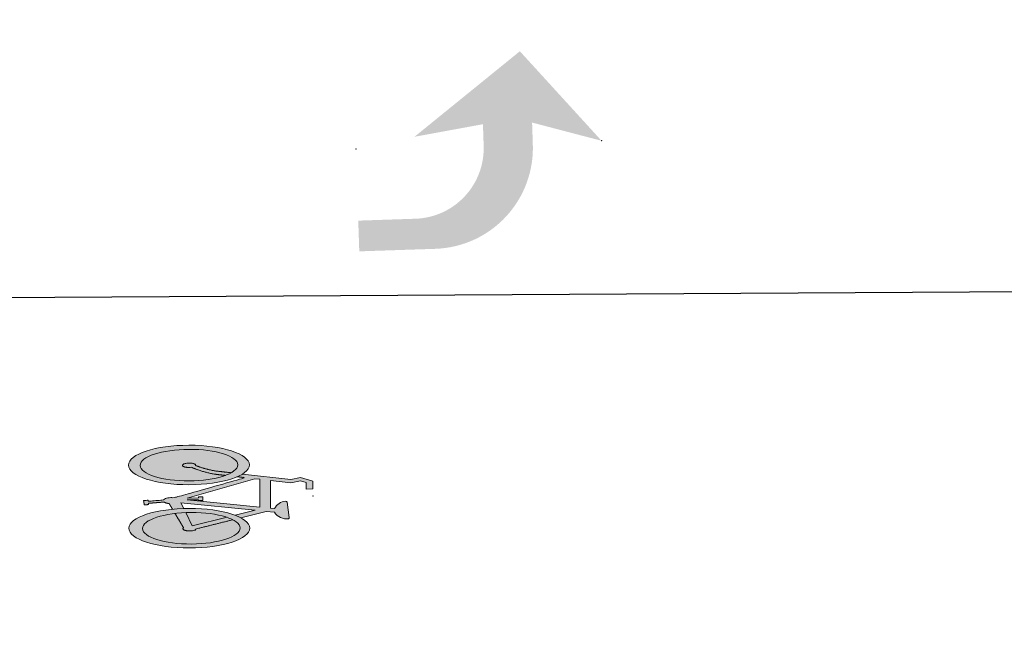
# Model space of a CAD drawing. Header units: feet. Extents: x 0 to 152508, y 0 to 59434.
# Tile 74 of 78: x 152356 to 152388, y 59314 to 59333. Entities that reach past the tile are written whole.
import ezdxf
from ezdxf import colors
from ezdxf.entities.mleader import LeaderData, LeaderLine
from ezdxf.math import Vec2, Vec3

# ---------------------------------------------------------------- set-up
doc = ezdxf.new("R2010")
doc.units = ezdxf.units.FT
doc.header["$LTSCALE"] = 0.1
doc.header["$MEASUREMENT"] = 0
doc.layers.add('Bridge plan$0$105523BT002 - PM_P_Cells', color=252, linetype='Continuous', lineweight=13, transparency=0.7)
doc.layers.add('Bridge plan$0$105523BT002 - PM_P_Cells (Construction)', color=252, linetype='Continuous', lineweight=13, transparency=0.7)
doc.layers.add('Bridge plan$0$PM_P_Cells', color=1, linetype='Continuous', lineweight=13)
doc.layers.add('Bridge plan$0$PM_P_Channelizing_Line', color=252, linetype='Continuous', lineweight=30)
doc.layers.add('Trellis Base$0$L-ANNO-NOTE', color=30, linetype='Continuous')
doc.styles.add('Trellis Base$0$ARIAL', font='arial.ttf', dxfattribs={"width": 0.9})

# ---------------------------------------------------------------- blocks, each defined once
blk = doc.blocks.new('Bridge plan$0$PM_BIKE6P_1')
at = {"layer": 'Bridge plan$0$105523BT002 - PM_P_Cells'}
h = blk.add_hatch(color=256, dxfattribs=at)
edge = h.paths.add_edge_path()
edge.add_ellipse((-4.033, 1.028), major_axis=(1.967, -0.009), ratio=0.326796, start_angle=0, end_angle=360)
edge = h.paths.add_edge_path(flags=16)
edge.add_ellipse((-4.032, 1.024), major_axis=(1.588, 0), ratio=0.323056, start_angle=0, end_angle=360)
at = {"layer": 'Bridge plan$0$105523BT002 - PM_P_Cells', "extrusion": (0, 0, -1)}
h = blk.add_hatch(color=256, dxfattribs=at)
edge = h.paths.add_edge_path()
edge.add_ellipse((4.032, 1.024), major_axis=(-1.588, 0), ratio=0.323056, start_angle=0, end_angle=360, ccw=False)
at = {"layer": 'Bridge plan$0$105523BT002 - PM_P_Cells'}
h = blk.add_hatch(color=256, dxfattribs=at)
edge = h.paths.add_edge_path()
edge.add_ellipse((-4.684, -0.128), major_axis=(0.176, -0.001), ratio=0.529371, start_angle=90, end_angle=167.1767)
edge.add_line((-4.855, -0.106), (-5.366, -0.146))
edge.add_line((-5.366, -0.146), (-5.37, -0.114))
edge.add_line((-5.37, -0.114), (-5.515, -0.114))
edge.add_line((-5.515, -0.114), (-5.494, -0.255))
edge.add_line((-5.494, -0.255), (-5.35, -0.255))
edge.add_line((-5.35, -0.255), (-5.356, -0.212))
edge.add_line((-5.356, -0.212), (-4.838, -0.172))
edge.add_ellipse((-4.684, -0.128), major_axis=(0.176, -0.001), ratio=0.529371, start_angle=208.6945, end_angle=270)
edge.add_line((-4.684, -0.221), (-4.575, -0.408))
edge.add_ellipse((-4.033, -1.028), major_axis=(1.967, -0.009), ratio=0.326796, start_angle=95.2827, end_angle=106.0663, ccw=False)
edge.add_line((-4.211, -0.387), (-4.3, -0.204))
edge.add_line((-4.3, -0.204), (-1.887, -0.459))
edge.add_line((-1.887, -0.459), (-2.536, -0.617))
edge.add_ellipse((-4.033, -1.028), major_axis=(1.967, -0.009), ratio=0.326796, start_angle=31.4952, end_angle=40.5224, ccw=False)
edge.add_line((-2.354, -0.7), (-1.523, -0.498))
edge.add_line((-1.523, -0.498), (-1.262, -0.526))
edge.add_arc((-0.858, -0.265), 0.48, 212.9338, 277.1129)
edge.add_arc((-0.815, -0.705), 0.0392, 293.4117, 365.2265)
edge.add_line((-0.776, -0.702), (-0.847, -0.2))
edge.add_arc((-0.889, -0.219), 0.0466, 24.0322, 92.4082)
edge.add_arc((-0.878, -0.589), 0.417, 91.8757, 153.8241)
edge.add_line((-1.252, -0.405), (-1.382, -0.391))
edge.add_line((-1.382, -0.391), (-1.382, 0.508))
edge.add_line((-1.382, 0.508), (-0.718, 0.429))
edge.add_line((-0.718, 0.429), (-0.409, 0.489))
edge.add_line((-0.409, 0.489), (-0.224, 0.434))
edge.add_line((-0.224, 0.434), (-0.224, 0.224))
edge.add_line((-0.224, 0.224), (0, 0.224))
edge.add_line((0, 0.224), (0, 0.478))
edge.add_line((0, 0.478), (-0.403, 0.598))
edge.add_line((-0.403, 0.598), (-0.722, 0.537))
edge.add_line((-0.722, 0.537), (-2.29, 0.723))
edge.add_ellipse((-4.033, 1.028), major_axis=(1.967, -0.009), ratio=0.326796, start_angle=323.1641, end_angle=332.4439, ccw=False)
edge.add_line((-2.46, 0.636), (-2.206, 0.606))
edge.add_line((-2.206, 0.606), (-4.466, -0.025))
edge.add_line((-4.466, -0.025), (-4.683, -0.035))
h.paths.add_polyline_path([(-1.731, -0.354), (-4.099, -0.103), (-3.727, -0.103), (-3.727, -0.127), (-3.588, -0.127), (-3.588, -0.013), (-3.727, -0.013), (-3.727, -0.046), (-4.091, -0.046), (-1.89, 0.568), (-1.731, 0.549)], flags=17)
h = blk.add_hatch(color=256, dxfattribs=at)
edge = h.paths.add_edge_path()
edge.add_ellipse((-4.033, -1.028), major_axis=(1.967, -0.009), ratio=0.326796, start_angle=0, end_angle=360)
edge = h.paths.add_edge_path(flags=16)
edge.add_ellipse((-3.968, -1.031), major_axis=(1.588, 0), ratio=0.323056, start_angle=0, end_angle=360)
at = {"layer": 'Bridge plan$0$105523BT002 - PM_P_Cells', "extrusion": (0, 0, -1)}
h = blk.add_hatch(color=256, dxfattribs=at)
edge = h.paths.add_edge_path()
edge.add_ellipse((3.968, -1.031), major_axis=(-1.588, 0), ratio=0.323056, start_angle=0, end_angle=360, ccw=False)
at = {"layer": 'Bridge plan$0$105523BT002 - PM_P_Cells', "flags": 128}
blk.add_lwpolyline([(-2.29, 0.723), (-0.722, 0.537), (-0.403, 0.598), (0, 0.478), (0, 0.224), (-0.224, 0.224), (-0.224, 0.434), (-0.409, 0.489), (-0.718, 0.429), (-1.382, 0.508), (-1.382, -0.391), (-1.252, -0.405, -0.277082), (-0.891, -0.172, -0.307525), (-0.847, -0.2), (-0.776, -0.702, -0.324027), (-0.799, -0.741, -0.287592), (-1.262, -0.526), (-1.523, -0.498), (-2.354, -0.7)], format="xyb", dxfattribs=at)
for points in [[(-4.091, -0.046), (-1.89, 0.568), (-1.731, 0.549), (-1.731, -0.354), (-4.099, -0.103), (-3.727, -0.103), (-3.727, -0.127), (-3.588, -0.127), (-3.588, -0.013), (-3.727, -0.013), (-3.727, -0.046), (-4.091, -0.046)], [(-4.211, -0.387), (-4.3, -0.204), (-1.887, -0.459), (-2.536, -0.617)], [(-4.146, -0.521), (-3.936, -0.957), (-2.803, -0.682)]]:
    blk.add_lwpolyline(points, dxfattribs=at)
at = {"layer": 'Bridge plan$0$105523BT002 - PM_P_Cells'}
for centre, major_axis, ratio in [((-4.033, 1.028), (1.967, -0.009), 0.326796), ((-4.032, 1.024), (1.588, 0), 0.323056), ((-4.033, -1.028), (1.967, -0.009), 0.326796), ((-3.968, -1.031), (1.588, 0), 0.323056)]:
    blk.add_ellipse(centre, major_axis=major_axis, ratio=ratio, dxfattribs=at)
for points, weights, knots in [([(-2.849, 0.682), (-3.02, 0.702), (-3.192, 0.723), (-3.585, 0.793), (-3.952, 0.953), (-4.191, 0.921), (-4.242, 1.003), (-4.293, 1.084), (-4.037, 1.089), (-3.781, 1.095), (-3.815, 1.011), (-3.506, 0.888), (-3.179, 0.829), (-2.919, 0.798), (-2.658, 0.767)], [1, 1, 1, 0.993014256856, 1, 0.645856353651, 1, 0.645856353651, 1, 0.645856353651, 1, 0.994841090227, 1, 1, 1], [0, 0, 0, 0.2, 0.2, 0.4, 0.4, 0.466667, 0.466667, 0.533333, 0.533333, 0.6, 0.6, 0.8, 0.8, 1, 1, 1]), ([(-4.575, -0.408), (-4.63, -0.315), (-4.684, -0.221), (-4.789, -0.22), (-4.838, -0.172), (-5.097, -0.192), (-5.356, -0.212), (-5.353, -0.234), (-5.35, -0.255), (-5.422, -0.255), (-5.494, -0.255), (-5.505, -0.184), (-5.515, -0.114), (-5.443, -0.114), (-5.37, -0.114), (-5.368, -0.13), (-5.366, -0.146), (-5.11, -0.126), (-4.855, -0.106), (-4.824, -0.034), (-4.683, -0.035), (-4.574, -0.03), (-4.466, -0.025), (-3.336, 0.29), (-2.206, 0.606), (-2.333, 0.621), (-2.46, 0.636)], [1, 1, 1, 0.86027318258, 1, 1, 1, 1, 1, 1, 1, 1, 1, 1, 1, 1, 1, 1, 1, 0.781647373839, 1, 1, 1, 1, 1, 1, 1], [0, 0, 0, 0.076923, 0.076923, 0.153846, 0.153846, 0.230769, 0.230769, 0.307692, 0.307692, 0.384615, 0.384615, 0.461538, 0.461538, 0.538462, 0.538462, 0.615385, 0.615385, 0.692308, 0.692308, 0.769231, 0.769231, 0.846154, 0.846154, 0.923077, 0.923077, 1, 1, 1]), ([(-4.493, -0.547), (-4.356, -0.781), (-4.219, -1.014), (-4.331, -1.091), (-4.078, -1.116), (-3.825, -1.141), (-3.814, -1.054), (-3.214, -0.909), (-2.614, -0.763)], [1, 1, 1, 0.632257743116, 1, 0.632257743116, 1, 1, 1], [0, 0, 0, 0.333333, 0.333333, 0.5, 0.5, 0.666667, 0.666667, 1, 1, 1])]:
    blk.add_rational_spline(points, weights, degree=2, knots=knots, dxfattribs=at)
at = {"layer": 'Bridge plan$0$105523BT002 - PM_P_Cells (Construction)'}
blk.add_point((0, 0), dxfattribs=at)
blk = doc.blocks.new('Bridge plan$0$PMLFTP')
at = {"layer": 'Bridge plan$0$105523BT002 - PM_P_Cells'}
blk.add_hatch(color=256, dxfattribs=at).paths.add_polyline_path([(-5.521, -3.333, 0.418865), (-2.24, 0), (-2.24, 0), (-2.24, 0.667), (0, 0), (-2.56, 3), (-6.08, 0.333), (-3.84, 0.667), (-3.84, -0.036, -0.414214), (-6.137, -2.333), (-8, -2.333), (-8, -3.333)])
at = {"layer": 'Bridge plan$0$105523BT002 - PM_P_Cells (Construction)'}
for p in [(-8, 0), (0, 0)]:
    blk.add_point(p, dxfattribs=at)
blk = doc.blocks.new('Bridge plan')
at = {"layer": 'Bridge plan$0$PM_P_Channelizing_Line', "lineweight": -3}
blk.add_line((1828179.068, 711525.95), (1828092.981, 711525.449), dxfattribs=at)
at = {"layer": 'Bridge plan$0$PM_P_Cells'}
for name, p, rotation in [('Bridge plan$0$PMLFTP', (1828114.125, 711530.569), 1.908921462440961), ('Bridge plan$0$PM_BIKE6P_1', (1828104.735, 711519.017), 0.3332659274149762)]:
    blk.add_blockref(name, p, dxfattribs=dict(at, rotation=rotation))
blk = doc.blocks.new('Trellis Base')
blk.add_blockref('Bridge plan', (-1675739.063, -652201.263))
at = {"layer": 'Trellis Base$0$L-ANNO-NOTE'}
ml = blk.add_multileader_mtext('Standard', dxfattribs=at)
ml.set_content('W. LIVINGSTON AVENUE', color=11, style='Trellis Base$0$ARIAL')
ml.set_leader_properties()
ml.build(insert=Vec2(0, 0))
ml.multileader.update_dxf_attribs({"has_dogleg": 0, "dogleg_length": 0.36, "arrow_head_size": 1.25, "scale": 10})
ctx = ml.context
ctx.base_point, ctx.scale, ctx.char_height, ctx.arrow_head_size, ctx.landing_gap_size, ctx.plane_origin, ctx.plane_x_axis, ctx.plane_y_axis = Vec3(152493.433, 59387.87), 10, 1.25, 1.25, 0.5, Vec3(152496.482, 59382.314), Vec3(0.234739, 0.972058), Vec3(-0.972058, 0.234739)
notes = []
notes.append((ctx, [(0, (0, 0, 0), (0, 0), (1, 0), 1, [])]))
ctx.mtext.insert, ctx.mtext.text_direction, ctx.mtext.rotation, ctx.mtext.flow_direction = Vec3(152492.933, 59388.505), Vec3(0.234739, 0.972058), 1.333846, 5
ml = blk.add_multileader_mtext('Standard', dxfattribs=at)
ml.set_content('S. FRONT STREET', color=11, style='Trellis Base$0$ARIAL')
ml.set_leader_properties()
ml.build(insert=Vec2(0, 0))
ml.multileader.update_dxf_attribs({"has_dogleg": 0, "dogleg_length": 0.36, "arrow_head_size": 1.25, "scale": 10})
ctx = ml.context
ctx.base_point, ctx.scale, ctx.char_height, ctx.arrow_head_size, ctx.landing_gap_size, ctx.plane_origin = Vec3(152391.698, 59316.602), 10, 1.25, 1.25, 0.5, Vec3(152387.013, 59312.335)
notes.append((ctx, [(0, (0, 0, 0), (0, 0), (1, 0), 1, [])]))
ctx.mtext.insert, ctx.mtext.flow_direction = Vec3(152392.198, 59317.238), 5
for ctx, leaders in notes:
    for number, flags, end, landing, length, lines in leaders:
        leader = LeaderData()
        leader.index, (leader.has_last_leader_line, leader.has_dogleg_vector, leader.attachment_direction) = number, flags
        leader.last_leader_point, leader.dogleg_vector, leader.dogleg_length = Vec3(end), Vec3(landing), length
        for number, points, colour, breaks in lines:
            line = LeaderLine()
            line.index, line.vertices, line.color, line.breaks = number, Vec3.list(points), colors.encode_raw_color(colour), breaks
            leader.lines.append(line)
        ctx.leaders.append(leader)

msp = doc.modelspace()

# ---------------------------------------------------------------- block references
msp.add_blockref('Trellis Base', (0, 0))

doc.saveas('drawing.dxf')
